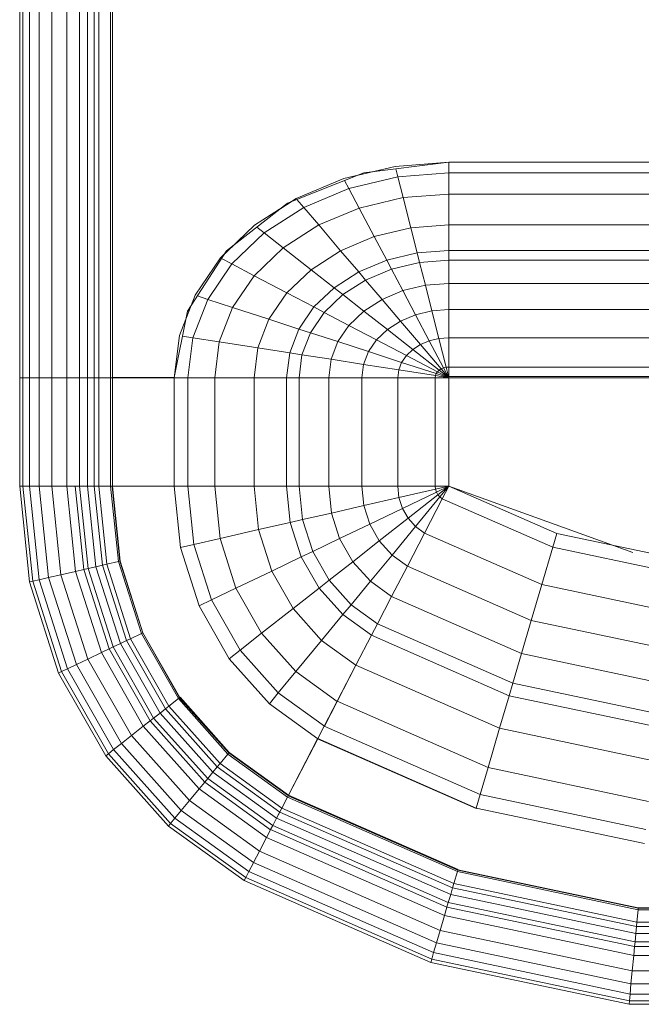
# Model space of a CAD drawing. Header units: millimetres. Extents: x 19580 to 41622, y 4748 to 42776.
# Tile 22 of 65: x 21488 to 21750, y 42128 to 42544. Entities that reach past the tile are written whole.
import ezdxf

# ---------------------------------------------------------------- set-up
doc = ezdxf.new("R2010")
doc.units = ezdxf.units.MM
doc.layers.add('M-EQPM-____-OTLN', color=50, linetype='Continuous', lineweight=20)

# ---------------------------------------------------------------- blocks, each defined once
blk = doc.blocks.new('Прямая форма - 83 new-608916-В_Этаж 01_Отопление')
at = {"layer": 'M-EQPM-____-OTLN', "color": 9}
for p, q in [((-299.99, 0), (-299.99, -183.27)), ((-291.73, 0), (-291.73, -183.27)), ((-271.3, 0), (-271.3, -183.27)), ((-268.48, 0), (-268.48, -183.27)), ((-266.64, 0), (-266.64, -183.27)), ((-261.6, 0), (-261.6, -183.27)), ((-260.87, -183.24), (-260.87, 0)), ((-298.6, 0), (-298.6, -183.27)), ((-295.82, 0), (-295.82, -183.27)), ((-286.45, 0), (-286.45, -183.27)), ((-280.15, 0), (-280.15, -183.27)), ((-274.68, 0), (-274.68, -183.27)), ((-260.84, 0), (-260.84, -183.27)), ((-163.2, -99.24), (-141.45, -94.07)), ((-118.83, -92.28), (-154.66, -96.74)), ((-141.45, -94.07), (-118.83, -92.32)), ((-141.2, -95.06), (-140.32, -98.51)), ((-21.4, -92.28), (-118.83, -92.28)), ((-118.83, -92.32), (-21.39, -92.32)), ((-118.83, -96.84), (-118.83, -92.32)), ((-118.83, -92.32), (-118.83, -96.84)), ((-154.66, -96.74), (-186.98, -109.66)), ((-183.25, -107.65), (-163.2, -99.24)), ((-140.32, -98.51), (-160.99, -103.42)), ((-150.5, -96.22), (-157.58, -97.91)), ((-118.83, -96.84), (-140.32, -98.51)), ((-140.32, -98.51), (-138.11, -107.25)), ((-21.06, -96.84), (-118.83, -96.84)), ((-118.83, -105.76), (-118.83, -96.84)), ((-118.83, -96.84), (-118.83, -105.76)), ((-160.99, -103.42), (-180.04, -111.41)), ((-162.8, -99.99), (-160.99, -103.42)), ((-160.99, -103.42), (-156.64, -111.66)), ((-200.82, -118.96), (-183.25, -107.65)), ((-182.92, -108.03), (-180.04, -111.41)), ((-138.11, -107.25), (-156.64, -111.66)), ((-118.83, -105.76), (-138.11, -107.25)), ((-138.11, -107.25), (-134.86, -120.03)), ((-18.71, -105.76), (-118.83, -105.76)), ((-118.83, -118.79), (-118.83, -105.76)), ((-118.83, -105.76), (-118.83, -118.79)), ((-186.98, -109.66), (-212.64, -129.78)), ((-180.04, -111.41), (-196.74, -122.16)), ((-185.36, -109.01), (-189.8, -111.86)), ((-180.04, -111.41), (-173.73, -118.82)), ((-156.64, -111.66), (-173.73, -118.82)), ((-156.64, -111.66), (-150.29, -123.7)), ((-215.24, -132.74), (-200.82, -118.96)), ((-199.83, -119.73), (-196.74, -122.16)), ((-173.73, -118.82), (-188.7, -128.46)), ((-173.73, -118.82), (-164.5, -129.66)), ((-134.86, -120.03), (-150.29, -123.7)), ((-118.83, -118.79), (-134.86, -120.03)), ((-134.86, -120.03), (-132.18, -130.59)), ((-16.37, -118.79), (-118.83, -118.79)), ((-118.83, -129.56), (-118.83, -118.79)), ((-118.83, -118.79), (-118.83, -129.56)), ((-196.74, -122.16), (-210.44, -135.26)), ((-196.74, -122.16), (-188.7, -128.46)), ((-150.29, -123.7), (-164.5, -129.66)), ((-150.29, -123.7), (-145.03, -133.65)), ((-209.86, -127.6), (-213.45, -131.03)), ((-188.7, -128.46), (-200.99, -140.21)), ((-188.7, -128.46), (-176.96, -137.68)), ((-212.64, -129.78), (-229.11, -155.13)), ((-225.96, -148.47), (-215.24, -132.74)), ((-164.5, -129.66), (-176.96, -137.68)), ((-164.5, -129.66), (-156.87, -138.61)), ((-132.18, -130.59), (-145.03, -133.65)), ((-118.83, -129.56), (-132.18, -130.59)), ((-132.18, -130.59), (-131.15, -134.66)), ((-15, -129.56), (-118.83, -129.56)), ((-118.83, -133.71), (-118.83, -129.56)), ((-118.83, -129.56), (-118.83, -133.71)), ((-210.44, -135.26), (-220.62, -150.2)), ((-214.73, -133.01), (-210.44, -135.26)), ((-210.44, -135.26), (-200.99, -140.21)), ((-145.03, -133.65), (-156.87, -138.61)), ((-145.03, -133.65), (-143.01, -137.48)), ((-131.15, -134.66), (-143.01, -137.48)), ((-118.83, -133.71), (-131.15, -134.66)), ((-131.15, -134.66), (-128.72, -144.27)), ((-14.47, -133.71), (-118.83, -133.71)), ((-118.83, -143.5), (-118.83, -133.71)), ((-118.83, -133.71), (-118.83, -143.5)), ((-200.99, -140.21), (-210.13, -153.61)), ((-200.99, -140.21), (-187.18, -147.45)), ((-176.96, -137.68), (-187.18, -147.45)), ((-176.96, -137.68), (-167.24, -145.29)), ((-156.87, -138.61), (-167.24, -145.29)), ((-156.87, -138.61), (-153.93, -142.06)), ((-143.01, -137.48), (-153.93, -142.06)), ((-143.01, -137.48), (-138.23, -146.53)), ((-167.24, -145.29), (-175.76, -153.43)), ((-167.24, -145.29), (-163.51, -148.22)), ((-153.93, -142.06), (-163.51, -148.22)), ((-153.93, -142.06), (-146.99, -150.2)), ((-128.72, -144.27), (-138.23, -146.53)), ((-118.83, -143.5), (-128.72, -144.27)), ((-128.72, -144.27), (-125.98, -155.06)), ((-13.23, -143.5), (-118.83, -143.5)), ((-118.83, -154.51), (-118.83, -143.5)), ((-118.83, -143.5), (-118.83, -154.51)), ((-232.55, -165.53), (-225.96, -148.47)), ((-224.98, -148.78), (-220.62, -150.2)), ((-187.18, -147.45), (-194.78, -158.6)), ((-187.18, -147.45), (-175.76, -153.43)), ((-163.51, -148.22), (-171.37, -155.74)), ((-163.51, -148.22), (-154.68, -155.15)), ((-138.23, -146.53), (-146.99, -150.2)), ((-138.23, -146.53), (-132.86, -156.7)), ((-227.69, -152.95), (-229.73, -158.23)), ((-220.62, -150.2), (-226.89, -166.41)), ((-220.62, -150.2), (-210.13, -153.61)), ((-210.13, -153.61), (-215.75, -168.15)), ((-210.13, -153.61), (-194.78, -158.6)), ((-175.76, -153.43), (-182.09, -162.72)), ((-175.76, -153.43), (-171.37, -155.74)), ((-146.99, -150.2), (-154.68, -155.15)), ((-146.99, -150.2), (-139.2, -159.35)), ((-229.11, -155.13), (-234.78, -183.24)), ((-171.37, -155.74), (-177.21, -164.3)), ((-171.37, -155.74), (-160.98, -161.18)), ((-154.68, -155.15), (-160.98, -161.18)), ((-154.68, -155.15), (-144.76, -162.93)), ((-132.86, -156.7), (-139.2, -159.35)), ((-125.98, -155.06), (-132.86, -156.7)), ((-132.86, -156.7), (-127.07, -167.67)), ((-118.83, -154.51), (-125.98, -155.06)), ((-125.98, -155.06), (-123.03, -166.71)), ((-11.83, -154.51), (-118.83, -154.51)), ((-118.83, -166.38), (-118.83, -154.51)), ((-118.83, -154.51), (-118.83, -166.38)), ((-194.78, -158.6), (-199.45, -170.69)), ((-194.78, -158.6), (-182.09, -162.72)), ((-160.98, -161.18), (-165.67, -168.05)), ((-160.98, -161.18), (-149.32, -167.29)), ((-139.2, -159.35), (-144.76, -162.93)), ((-139.2, -159.35), (-130.79, -169.23)), ((-234.78, -183.27), (-232.55, -165.53)), ((-231.25, -165.73), (-226.89, -166.41)), ((-182.09, -162.72), (-185.98, -172.79)), ((-182.09, -162.72), (-177.21, -164.3)), ((-177.21, -164.3), (-180.8, -173.6)), ((-177.21, -164.3), (-165.67, -168.05)), ((-144.76, -162.93), (-149.32, -167.29)), ((-144.76, -162.93), (-134.05, -171.33)), ((-226.89, -166.41), (-229.01, -183.27)), ((-226.89, -166.41), (-215.75, -168.15)), ((-215.75, -168.15), (-217.65, -183.27)), ((-215.75, -168.15), (-199.45, -170.69)), ((-165.67, -168.05), (-168.55, -175.51)), ((-165.67, -168.05), (-152.71, -172.26)), ((-149.32, -167.29), (-152.71, -172.26)), ((-149.32, -167.29), (-136.73, -173.89)), ((-130.79, -169.23), (-134.05, -171.33)), ((-127.07, -167.67), (-130.79, -169.23)), ((-130.79, -169.23), (-122.01, -179.53)), ((-123.03, -166.71), (-127.07, -167.67)), ((-127.07, -167.67), (-121.02, -179.12)), ((-118.83, -166.38), (-123.03, -166.71)), ((-123.03, -166.71), (-119.94, -178.86)), ((-9.11, -166.38), (-118.83, -166.38)), ((-118.83, -178.78), (-118.83, -166.38)), ((-118.83, -166.38), (-118.83, -178.78)), ((-199.45, -170.69), (-201.03, -183.27)), ((-199.45, -170.69), (-185.98, -172.79)), ((-185.98, -172.79), (-187.3, -183.27)), ((-185.98, -172.79), (-180.8, -173.6)), ((-180.8, -173.6), (-182.02, -183.27)), ((-180.8, -173.6), (-168.55, -175.51)), ((-152.71, -172.26), (-154.8, -177.66)), ((-152.71, -172.26), (-138.72, -176.81)), ((-136.73, -173.89), (-138.72, -176.81)), ((-134.05, -171.33), (-136.73, -173.89)), ((-136.73, -173.89), (-123.59, -180.77)), ((-134.05, -171.33), (-122.88, -180.09)), ((-168.55, -175.51), (-169.53, -183.27)), ((-168.55, -175.51), (-154.8, -177.66)), ((-154.8, -177.66), (-155.5, -183.27)), ((-154.8, -177.66), (-139.94, -179.98)), ((-138.72, -176.81), (-139.94, -179.98)), ((-138.72, -176.81), (-124.12, -181.55)), ((-139.94, -179.98), (-140.36, -183.27)), ((-139.94, -179.98), (-124.45, -182.4)), ((-124.45, -182.4), (-124.56, -183.27)), ((-124.12, -181.55), (-124.45, -182.4)), ((-124.45, -182.4), (-118.83, -183.27)), ((-123.59, -180.77), (-124.12, -181.55)), ((-124.12, -181.55), (-118.83, -183.27)), ((-122.88, -180.09), (-123.59, -180.77)), ((-123.59, -180.77), (-118.83, -183.27)), ((-122.01, -179.53), (-122.88, -180.09)), ((-122.88, -180.09), (-118.83, -183.27)), ((-121.02, -179.12), (-122.01, -179.53)), ((-122.01, -179.53), (-118.83, -183.27)), ((-119.94, -178.86), (-121.02, -179.12)), ((-121.02, -179.12), (-118.83, -183.27)), ((-118.83, -178.78), (-119.94, -178.86)), ((-119.94, -178.86), (-118.83, -183.27)), ((118.83, -178.78), (-118.83, -178.78)), ((-118.83, -182.73), (-118.83, -178.78)), ((-118.83, -178.78), (-118.83, -182.73)), ((-118.83, -182.73), (-5.2, -182.73)), ((-298.6, -183.27), (-299.99, -183.27)), ((-299.99, -183.27), (-299.99, -229.09)), ((-299.99, -183.27), (-298.6, -183.27)), ((-295.82, -183.27), (-298.6, -183.27)), ((-298.6, -183.27), (-298.6, -229.09)), ((-298.6, -183.27), (-295.82, -183.27)), ((-291.73, -183.27), (-295.82, -183.27)), ((-295.82, -183.27), (-295.82, -229.09)), ((-295.82, -183.27), (-291.73, -183.27)), ((-286.45, -183.27), (-291.73, -183.27)), ((-291.73, -183.27), (-291.73, -229.09)), ((-291.73, -183.27), (-286.45, -183.27)), ((-280.15, -183.27), (-286.45, -183.27)), ((-286.45, -183.27), (-286.45, -229.09)), ((-286.45, -183.27), (-280.15, -183.27)), ((-276.59, -183.27), (-280.15, -183.27)), ((-280.15, -183.27), (-280.15, -229.09)), ((-280.15, -183.27), (-276.59, -183.27)), ((-274.68, -183.27), (-276.59, -183.27)), ((-276.59, -183.27), (-274.68, -183.27)), ((-271.3, -183.27), (-274.68, -183.27)), ((-274.68, -183.27), (-274.68, -229.09)), ((-274.68, -183.27), (-271.3, -183.27)), ((-268.48, -183.27), (-271.3, -183.27)), ((-271.3, -183.27), (-271.3, -229.09)), ((-271.3, -183.27), (-268.48, -183.27)), ((-266.64, -183.27), (-268.48, -183.27)), ((-268.48, -183.27), (-268.48, -229.09)), ((-268.48, -183.27), (-266.64, -183.27)), ((-261.6, -183.27), (-266.64, -183.27)), ((-266.64, -183.27), (-266.64, -229.09)), ((-266.64, -183.27), (-261.6, -183.27)), ((-260.87, -183.27), (-261.6, -183.27)), ((-261.6, -183.27), (-261.6, -229.09)), ((-261.6, -183.27), (-260.87, -183.27)), ((-234.78, -183.24), (-260.84, -183.24)), ((-260.84, -183.27), (-260.84, -229.09)), ((-260.84, -183.27), (-234.78, -183.27)), ((-234.78, -183.27), (-234.78, -229.09)), ((-234.78, -183.27), (-229.01, -183.27)), ((-229.01, -183.27), (-234.78, -183.27)), ((-229.01, -183.27), (-229.01, -229.09)), ((-229.01, -183.27), (-217.65, -183.27)), ((-217.65, -183.27), (-229.01, -183.27)), ((-217.65, -183.27), (-217.65, -229.09)), ((-217.65, -183.27), (-201.03, -183.27)), ((-201.03, -183.27), (-217.65, -183.27)), ((-201.03, -183.27), (-201.03, -229.09)), ((-201.03, -183.27), (-187.3, -183.27)), ((-187.3, -183.27), (-201.03, -183.27)), ((-187.3, -183.27), (-187.3, -229.09)), ((-187.3, -183.27), (-182.02, -183.27)), ((-182.02, -183.27), (-187.3, -183.27)), ((-182.02, -183.27), (-182.02, -229.09)), ((-182.02, -183.27), (-169.53, -183.27)), ((-169.53, -183.27), (-182.02, -183.27)), ((-169.53, -183.27), (-169.53, -229.09)), ((-169.53, -183.27), (-155.5, -183.27)), ((-155.5, -183.27), (-169.53, -183.27)), ((-155.5, -183.27), (-155.5, -229.09)), ((-155.5, -183.27), (-140.36, -183.27)), ((-140.36, -183.27), (-155.5, -183.27)), ((-140.36, -183.27), (-140.36, -229.09)), ((-140.36, -183.27), (-124.56, -183.27)), ((-124.56, -183.27), (-140.36, -183.27)), ((-124.56, -183.27), (-124.56, -229.09)), ((-124.56, -183.27), (-118.83, -183.27)), ((-118.83, -183.27), (-124.56, -183.27)), ((-118.83, -183.27), (-118.83, -229.07)), ((-7.32, -183.27), (-118.83, -183.27)), ((-118.83, -229.07), (-118.83, -183.27)), ((-298.6, -229.09), (-299.99, -229.09)), ((-299.99, -229.09), (-295.83, -269.46)), ((-299.99, -229.09), (-298.6, -229.09)), ((-299.99, -229.09), (-295.83, -269.46)), ((-295.82, -229.09), (-298.6, -229.09)), ((-298.6, -229.09), (-294.47, -269.15)), ((-298.6, -229.09), (-295.82, -229.09)), ((-298.6, -229.09), (-294.47, -269.15)), ((-291.73, -229.09), (-295.82, -229.09)), ((-295.82, -229.09), (-291.75, -268.53)), ((-295.82, -229.09), (-291.73, -229.09)), ((-295.82, -229.09), (-291.75, -268.53)), ((-286.45, -229.09), (-291.73, -229.09)), ((-291.73, -229.09), (-287.76, -267.61)), ((-291.73, -229.09), (-286.45, -229.09)), ((-291.73, -229.09), (-287.76, -267.61)), ((-280.15, -229.09), (-286.45, -229.09)), ((-286.45, -229.09), (-282.6, -266.44)), ((-286.45, -229.09), (-280.15, -229.09)), ((-286.45, -229.09), (-282.6, -266.44)), ((-276.59, -229.09), (-280.15, -229.09)), ((-280.15, -229.09), (-276.45, -265.04)), ((-280.15, -229.09), (-276.59, -229.09)), ((-280.15, -229.09), (-276.45, -265.04)), ((-274.68, -229.09), (-276.59, -229.09)), ((-276.59, -229.09), (-272.96, -264.24)), ((-276.59, -229.09), (-274.68, -229.09)), ((-276.59, -229.09), (-272.96, -264.24)), ((-271.3, -229.09), (-274.68, -229.09)), ((-274.68, -229.09), (-271.1, -263.82)), ((-274.68, -229.09), (-271.3, -229.09)), ((-274.68, -229.09), (-271.1, -263.82)), ((-268.48, -229.09), (-271.3, -229.09)), ((-271.3, -229.09), (-267.8, -263.06)), ((-271.3, -229.09), (-268.48, -229.09)), ((-271.3, -229.09), (-267.8, -263.06)), ((-266.64, -229.09), (-268.48, -229.09)), ((-268.48, -229.09), (-265.04, -262.43)), ((-268.48, -229.09), (-266.64, -229.09)), ((-268.48, -229.09), (-265.04, -262.43)), ((-261.6, -229.09), (-266.64, -229.09)), ((-266.64, -229.09), (-263.25, -262.03)), ((-266.64, -229.09), (-261.6, -229.09)), ((-266.64, -229.09), (-263.25, -262.03)), ((-261.6, -229.09), (-258.32, -260.9)), ((-261.6, -229.09), (-260.97, -229.09)), ((-261.6, -229.09), (-258.32, -260.9)), ((-260.97, -229.09), (-257.71, -260.76)), ((-260.97, -229.09), (-260.84, -229.09)), ((-260.97, -229.09), (-257.71, -260.76)), ((-234.78, -229.09), (-260.84, -229.09)), ((-260.71, -229.09), (-260.84, -229.09)), ((-257.58, -260.73), (-260.84, -229.09)), ((-260.84, -229.09), (-257.58, -260.73)), ((-234.91, -229.09), (-260.71, -229.09)), ((-234.91, -229.09), (-234.78, -229.09)), ((-229.01, -229.09), (-234.78, -229.09)), ((-234.78, -229.09), (-229.01, -229.09)), ((-234.78, -229.09), (-232.12, -254.93)), ((-232.12, -254.93), (-234.78, -229.09)), ((-217.65, -229.09), (-229.01, -229.09)), ((-229.01, -229.09), (-226.48, -253.64)), ((-229.01, -229.09), (-217.65, -229.09)), ((-229.01, -229.09), (-226.48, -253.64)), ((-201.03, -229.09), (-217.65, -229.09)), ((-217.65, -229.09), (-215.38, -251.11)), ((-217.65, -229.09), (-201.03, -229.09)), ((-217.65, -229.09), (-215.38, -251.11)), ((-187.3, -229.09), (-201.03, -229.09)), ((-201.03, -229.09), (-199.15, -247.41)), ((-201.03, -229.09), (-187.3, -229.09)), ((-201.03, -229.09), (-199.15, -247.41)), ((-182.02, -229.09), (-187.3, -229.09)), ((-187.3, -229.09), (-185.73, -244.35)), ((-187.3, -229.09), (-182.02, -229.09)), ((-187.3, -229.09), (-185.73, -244.35)), ((-169.53, -229.09), (-182.02, -229.09)), ((-182.02, -229.09), (-180.56, -243.17)), ((-182.02, -229.09), (-169.53, -229.09)), ((-182.02, -229.09), (-180.56, -243.17)), ((-155.5, -229.09), (-169.53, -229.09)), ((-169.53, -229.09), (-168.36, -240.39)), ((-169.53, -229.09), (-155.5, -229.09)), ((-169.53, -229.09), (-168.36, -240.39)), ((-140.36, -229.09), (-155.5, -229.09)), ((-155.5, -229.09), (-154.66, -237.26)), ((-155.5, -229.09), (-140.36, -229.09)), ((-155.5, -229.09), (-154.66, -237.26)), ((-124.56, -229.09), (-140.36, -229.09)), ((-140.36, -229.09), (-139.86, -233.89)), ((-140.36, -229.09), (-124.56, -229.09)), ((-140.36, -229.09), (-139.86, -233.89)), ((-139.86, -233.89), (-124.43, -230.37)), ((-139.86, -233.89), (-124.43, -230.37)), ((-138.4, -238.46), (-124.04, -231.59)), ((-138.4, -238.46), (-124.04, -231.59)), ((-136.04, -242.61), (-123.41, -232.69)), ((-136.04, -242.61), (-123.41, -232.69)), ((-118.83, -229.09), (-124.56, -229.09)), ((-118.83, -229.09), (-124.56, -229.09)), ((-124.56, -229.09), (-124.43, -230.37)), ((-124.56, -229.09), (-124.43, -230.37)), ((-118.83, -229.09), (-124.43, -230.37)), ((-118.83, -229.09), (-124.43, -230.37)), ((-124.43, -230.37), (-124.04, -231.59)), ((-124.43, -230.37), (-124.04, -231.59)), ((-118.83, -229.09), (-124.04, -231.59)), ((-118.83, -229.09), (-124.04, -231.59)), ((-124.04, -231.59), (-123.41, -232.69)), ((-124.04, -231.59), (-123.41, -232.69)), ((-118.83, -229.09), (-123.41, -232.69)), ((-118.83, -229.09), (-123.41, -232.69)), ((-123.41, -232.69), (-122.57, -233.63)), ((-123.41, -232.69), (-122.57, -233.63)), ((-118.83, -229.09), (-122.57, -233.63)), ((-118.83, -229.09), (-122.57, -233.63)), ((-121.57, -234.34), (-118.85, -229.09)), ((-118.83, -229.09), (-121.56, -234.36)), ((-118.83, -229.07), (-73.23, -249.09)), ((-41.1, -257.04), (-118.83, -229.09)), ((-154.66, -237.26), (-139.86, -233.89)), ((-154.66, -237.26), (-139.86, -233.89)), ((-139.86, -233.89), (-138.4, -238.46)), ((-139.86, -233.89), (-138.4, -238.46)), ((-132.89, -246.14), (-122.57, -233.63)), ((-132.89, -246.14), (-122.57, -233.63)), ((-129.1, -248.85), (-121.57, -234.34)), ((-129.09, -248.88), (-121.56, -234.36)), ((-122.57, -233.63), (-121.56, -234.36)), ((-122.57, -233.63), (-121.56, -234.36)), ((-121.57, -234.34), (-74.91, -254.82)), ((-121.57, -234.34), (-74.91, -254.82)), ((-180.56, -243.17), (-168.36, -240.39)), ((-180.56, -243.17), (-168.36, -240.39)), ((-168.36, -240.39), (-154.66, -237.26)), ((-168.36, -240.39), (-154.66, -237.26)), ((-168.36, -240.39), (-164.92, -251.17)), ((-168.36, -240.39), (-164.92, -251.17)), ((-154.66, -237.26), (-152.17, -245.06)), ((-154.66, -237.26), (-152.17, -245.06)), ((-152.17, -245.06), (-138.4, -238.46)), ((-152.17, -245.06), (-138.4, -238.46)), ((-138.4, -238.46), (-136.04, -242.61)), ((-138.4, -238.46), (-136.04, -242.61)), ((-199.15, -247.41), (-185.73, -244.35)), ((-199.15, -247.41), (-185.73, -244.35)), ((-185.73, -244.35), (-180.56, -243.17)), ((-185.73, -244.35), (-180.56, -243.17)), ((-185.73, -244.35), (-181.08, -258.9)), ((-185.73, -244.35), (-181.08, -258.9)), ((-180.56, -243.17), (-176.28, -256.6)), ((-180.56, -243.17), (-176.28, -256.6)), ((-164.92, -251.17), (-152.17, -245.06)), ((-164.92, -251.17), (-152.17, -245.06)), ((-152.17, -245.06), (-148.15, -252.12)), ((-152.17, -245.06), (-148.15, -252.12)), ((-148.15, -252.12), (-136.04, -242.61)), ((-148.15, -252.12), (-136.04, -242.61)), ((-136.04, -242.61), (-132.89, -246.14)), ((-136.04, -242.61), (-132.89, -246.14)), ((-215.38, -251.11), (-199.15, -247.41)), ((-215.38, -251.11), (-199.15, -247.41)), ((-199.15, -247.41), (-193.57, -264.88)), ((-199.15, -247.41), (-193.57, -264.88)), ((-142.78, -258.12), (-132.89, -246.14)), ((-142.78, -258.12), (-132.89, -246.14)), ((-136.32, -262.77), (-129.1, -248.85)), ((-136.31, -262.79), (-129.09, -248.88)), ((-132.89, -246.14), (-129.09, -248.88)), ((-132.89, -246.14), (-129.09, -248.88)), ((-129.1, -248.85), (-79.55, -270.61)), ((-129.1, -248.85), (-79.55, -270.61)), ((-74.91, -254.82), (-73.23, -249.09)), ((-74.91, -254.82), (-73.23, -249.09)), ((-73.23, -249.09), (-24.73, -259.3)), ((-226.48, -253.64), (-215.38, -251.11)), ((-226.48, -253.64), (-215.38, -251.11)), ((-215.38, -251.11), (-208.67, -272.12)), ((-215.38, -251.11), (-208.67, -272.12)), ((-176.28, -256.6), (-164.92, -251.17)), ((-176.28, -256.6), (-164.92, -251.17)), ((-164.92, -251.17), (-159.36, -260.93)), ((-164.92, -251.17), (-159.36, -260.93)), ((-159.36, -260.93), (-148.15, -252.12)), ((-159.36, -260.93), (-148.15, -252.12)), ((-148.15, -252.12), (-142.78, -258.12)), ((-148.15, -252.12), (-142.78, -258.12)), ((-232.12, -254.93), (-226.48, -253.64)), ((-232.12, -254.93), (-226.48, -253.64)), ((-232.12, -254.93), (-224.25, -279.58)), ((-224.25, -279.58), (-232.12, -254.93)), ((-226.48, -253.64), (-219, -277.06)), ((-226.48, -253.64), (-219, -277.06)), ((-181.08, -258.9), (-176.28, -256.6)), ((-181.08, -258.9), (-176.28, -256.6)), ((-176.28, -256.6), (-169.35, -268.77)), ((-176.28, -256.6), (-169.35, -268.77)), ((-79.55, -270.61), (-74.91, -254.82)), ((-79.55, -270.61), (-74.91, -254.82)), ((-74.91, -254.82), (-25.3, -265.27)), ((-74.91, -254.82), (-25.3, -265.27)), ((-263.25, -262.03), (-258.32, -260.9)), ((-263.25, -262.03), (-258.32, -260.9)), ((-258.32, -260.9), (-257.71, -260.76)), ((-258.32, -260.9), (-257.71, -260.76)), ((-258.32, -260.9), (-248.63, -291.25)), ((-258.32, -260.9), (-248.63, -291.25)), ((-257.71, -260.76), (-257.58, -260.73)), ((-257.71, -260.76), (-257.58, -260.73)), ((-257.71, -260.76), (-248.06, -290.98)), ((-257.71, -260.76), (-248.06, -290.98)), ((-247.94, -290.92), (-257.58, -260.73)), ((-257.58, -260.73), (-247.94, -290.92)), ((-193.57, -264.88), (-181.08, -258.9)), ((-193.57, -264.88), (-181.08, -258.9)), ((-181.08, -258.9), (-173.57, -272.09)), ((-181.08, -258.9), (-173.57, -272.09)), ((-169.35, -268.77), (-159.36, -260.93)), ((-169.35, -268.77), (-159.36, -260.93)), ((-159.36, -260.93), (-151.94, -269.23)), ((-159.36, -260.93), (-151.94, -269.23)), ((-151.94, -269.23), (-142.78, -258.12)), ((-151.94, -269.23), (-142.78, -258.12)), ((-142.78, -258.12), (-136.31, -262.79)), ((-142.78, -258.12), (-136.31, -262.79)), ((-282.6, -266.44), (-276.45, -265.04)), ((-282.6, -266.44), (-276.45, -265.04)), ((-276.45, -265.04), (-272.96, -264.24)), ((-276.45, -265.04), (-272.96, -264.24)), ((-276.45, -265.04), (-265.5, -299.33)), ((-276.45, -265.04), (-265.5, -299.33)), ((-272.96, -264.24), (-271.1, -263.82)), ((-272.96, -264.24), (-271.1, -263.82)), ((-272.96, -264.24), (-262.26, -297.78)), ((-272.96, -264.24), (-262.26, -297.78)), ((-271.1, -263.82), (-267.8, -263.06)), ((-271.1, -263.82), (-267.8, -263.06)), ((-271.1, -263.82), (-260.52, -296.94)), ((-271.1, -263.82), (-260.52, -296.94)), ((-267.8, -263.06), (-265.04, -262.43)), ((-267.8, -263.06), (-265.04, -262.43)), ((-267.8, -263.06), (-257.45, -295.47)), ((-267.8, -263.06), (-257.45, -295.47)), ((-265.04, -262.43), (-263.25, -262.03)), ((-265.04, -262.43), (-263.25, -262.03)), ((-265.04, -262.43), (-254.88, -294.24)), ((-265.04, -262.43), (-254.88, -294.24)), ((-263.25, -262.03), (-253.22, -293.45)), ((-263.25, -262.03), (-253.22, -293.45)), ((-208.67, -272.12), (-193.57, -264.88)), ((-208.67, -272.12), (-193.57, -264.88)), ((-193.57, -264.88), (-184.55, -280.71)), ((-193.57, -264.88), (-184.55, -280.71)), ((-143.01, -275.66), (-136.32, -262.77)), ((-143, -275.69), (-136.31, -262.79)), ((-136.32, -262.77), (-84, -285.74)), ((-136.32, -262.77), (-84, -285.74)), ((-295.83, -269.46), (-294.47, -269.15)), ((-295.83, -269.46), (-294.47, -269.15)), ((-295.83, -269.46), (-283.54, -307.97)), ((-295.83, -269.46), (-283.54, -307.97)), ((-294.47, -269.15), (-291.75, -268.53)), ((-294.47, -269.15), (-291.75, -268.53)), ((-294.47, -269.15), (-282.27, -307.36)), ((-294.47, -269.15), (-282.27, -307.36)), ((-291.75, -268.53), (-287.76, -267.61)), ((-291.75, -268.53), (-287.76, -267.61)), ((-291.75, -268.53), (-279.74, -306.15)), ((-291.75, -268.53), (-279.74, -306.15)), ((-287.76, -267.61), (-282.6, -266.44)), ((-287.76, -267.61), (-282.6, -266.44)), ((-287.76, -267.61), (-276.02, -304.37)), ((-287.76, -267.61), (-276.02, -304.37)), ((-282.6, -266.44), (-271.23, -302.07)), ((-282.6, -266.44), (-271.23, -302.07)), ((-173.57, -272.09), (-169.35, -268.77)), ((-173.57, -272.09), (-169.35, -268.77)), ((-169.35, -268.77), (-160.1, -279.12)), ((-169.35, -268.77), (-160.1, -279.12)), ((-160.1, -279.12), (-151.94, -269.23)), ((-160.1, -279.12), (-151.94, -269.23)), ((-151.94, -269.23), (-143, -275.69)), ((-151.94, -269.23), (-143, -275.69)), ((-219, -277.06), (-208.67, -272.12)), ((-219, -277.06), (-208.67, -272.12)), ((-208.67, -272.12), (-197.84, -291.15)), ((-208.67, -272.12), (-197.84, -291.15)), ((-184.55, -280.71), (-173.57, -272.09)), ((-184.55, -280.71), (-173.57, -272.09)), ((-173.57, -272.09), (-163.55, -283.3)), ((-173.57, -272.09), (-163.55, -283.3)), ((-84, -285.74), (-79.55, -270.61)), ((-84, -285.74), (-79.55, -270.61)), ((-79.55, -270.61), (-26.87, -281.7)), ((-79.55, -270.61), (-26.87, -281.7)), ((-224.25, -279.58), (-219, -277.06)), ((-224.25, -279.58), (-219, -277.06)), ((-219, -277.06), (-206.92, -298.28)), ((-219, -277.06), (-206.92, -298.28)), ((-148.97, -287.14), (-143.01, -275.66)), ((-148.95, -287.16), (-143, -275.69)), ((-143.01, -275.66), (-88.12, -299.76)), ((-143.01, -275.66), (-88.12, -299.76)), ((-224.25, -279.58), (-211.54, -301.9)), ((-211.54, -301.9), (-224.25, -279.58)), ((-197.84, -291.15), (-184.55, -280.71)), ((-197.84, -291.15), (-184.55, -280.71)), ((-184.55, -280.71), (-172.52, -294.17)), ((-184.55, -280.71), (-172.52, -294.17)), ((-163.55, -283.3), (-160.1, -279.12)), ((-163.55, -283.3), (-160.1, -279.12)), ((-160.1, -279.12), (-148.95, -287.16)), ((-160.1, -279.12), (-148.95, -287.16)), ((-172.52, -294.17), (-163.55, -283.3)), ((-172.52, -294.17), (-163.55, -283.3)), ((-163.55, -283.3), (-151.47, -292.02)), ((-163.55, -283.3), (-151.47, -292.02)), ((-88.12, -299.76), (-84, -285.74)), ((-88.12, -299.76), (-84, -285.74)), ((-84, -285.74), (-28.37, -297.46)), ((-84, -285.74), (-28.37, -297.46)), ((-248.06, -290.98), (-247.94, -290.92)), ((-248.06, -290.98), (-247.94, -290.92)), ((-247.94, -290.92), (-232.37, -318.27)), ((-247.94, -290.92), (-232.37, -318.27)), ((-151.49, -291.99), (-148.97, -287.14)), ((-151.47, -292.02), (-148.95, -287.16)), ((-148.97, -287.14), (-91.79, -312.24)), ((-148.97, -287.14), (-91.79, -312.24)), ((-257.45, -295.47), (-254.88, -294.24)), ((-257.45, -295.47), (-254.88, -294.24)), ((-254.88, -294.24), (-253.22, -293.45)), ((-254.88, -294.24), (-253.22, -293.45)), ((-254.88, -294.24), (-238.47, -323.06)), ((-254.88, -294.24), (-238.47, -323.06)), ((-253.22, -293.45), (-248.63, -291.25)), ((-253.22, -293.45), (-248.63, -291.25)), ((-253.22, -293.45), (-237.01, -321.91)), ((-253.22, -293.45), (-237.01, -321.91)), ((-248.63, -291.25), (-248.06, -290.98)), ((-248.63, -291.25), (-248.06, -290.98)), ((-248.63, -291.25), (-232.98, -318.74)), ((-248.63, -291.25), (-232.98, -318.74)), ((-248.06, -290.98), (-232.48, -318.35)), ((-248.06, -290.98), (-232.48, -318.35)), ((-206.92, -298.28), (-197.84, -291.15)), ((-206.92, -298.28), (-197.84, -291.15)), ((-197.84, -291.15), (-183.37, -307.32)), ((-197.84, -291.15), (-183.37, -307.32)), ((-183.37, -307.32), (-172.52, -294.17)), ((-183.37, -307.32), (-172.52, -294.17)), ((-172.52, -294.17), (-158.02, -304.64)), ((-172.52, -294.17), (-158.02, -304.64)), ((-158.03, -304.61), (-151.49, -291.99)), ((-158.02, -304.64), (-151.47, -292.02)), ((-151.49, -291.99), (-93.35, -317.52)), ((-151.49, -291.99), (-93.35, -317.52)), ((-265.5, -299.33), (-262.26, -297.78)), ((-265.5, -299.33), (-262.26, -297.78)), ((-262.26, -297.78), (-260.52, -296.94)), ((-262.26, -297.78), (-260.52, -296.94)), ((-262.26, -297.78), (-244.96, -328.16)), ((-262.26, -297.78), (-244.96, -328.16)), ((-260.52, -296.94), (-257.45, -295.47)), ((-260.52, -296.94), (-257.45, -295.47)), ((-260.52, -296.94), (-243.43, -326.96)), ((-260.52, -296.94), (-243.43, -326.96)), ((-257.45, -295.47), (-240.73, -324.84)), ((-257.45, -295.47), (-240.73, -324.84)), ((-211.54, -301.9), (-206.92, -298.28)), ((-211.54, -301.9), (-206.92, -298.28)), ((-206.92, -298.28), (-190.79, -316.32)), ((-206.92, -298.28), (-190.79, -316.32)), ((-276.02, -304.37), (-271.23, -302.07)), ((-276.02, -304.37), (-271.23, -302.07)), ((-271.23, -302.07), (-265.5, -299.33)), ((-271.23, -302.07), (-265.5, -299.33)), ((-271.23, -302.07), (-252.85, -334.35)), ((-271.23, -302.07), (-252.85, -334.35)), ((-265.5, -299.33), (-247.81, -330.39)), ((-265.5, -299.33), (-247.81, -330.39)), ((-211.54, -301.9), (-194.56, -320.89)), ((-194.56, -320.89), (-211.54, -301.9)), ((-91.79, -312.24), (-88.12, -299.76)), ((-91.79, -312.24), (-88.12, -299.76)), ((-88.12, -299.76), (-29.77, -312.05)), ((-88.12, -299.76), (-29.77, -312.05)), ((-283.54, -307.97), (-282.27, -307.36)), ((-283.54, -307.97), (-282.27, -307.36)), ((-282.27, -307.36), (-279.74, -306.15)), ((-282.27, -307.36), (-279.74, -306.15)), ((-282.27, -307.36), (-262.56, -341.98)), ((-282.27, -307.36), (-262.56, -341.98)), ((-279.74, -306.15), (-276.02, -304.37)), ((-279.74, -306.15), (-276.02, -304.37)), ((-279.74, -306.15), (-260.34, -340.23)), ((-279.74, -306.15), (-260.34, -340.23)), ((-276.02, -304.37), (-257.07, -337.66)), ((-276.02, -304.37), (-257.07, -337.66)), ((-190.79, -316.32), (-183.37, -307.32)), ((-190.79, -316.32), (-183.37, -307.32)), ((-183.37, -307.32), (-165.94, -319.91)), ((-183.37, -307.32), (-165.94, -319.91)), ((-165.95, -319.88), (-158.03, -304.61)), ((-165.94, -319.91), (-158.02, -304.64)), ((-158.03, -304.61), (-97.38, -331.24)), ((-158.03, -304.61), (-97.38, -331.24)), ((-283.54, -307.97), (-263.67, -342.85)), ((-283.54, -307.97), (-263.67, -342.85)), ((-93.35, -317.52), (-91.79, -312.24)), ((-93.35, -317.52), (-91.79, -312.24)), ((-91.79, -312.24), (-31, -325.04)), ((-91.79, -312.24), (-31, -325.04)), ((-237.01, -321.91), (-232.98, -318.74)), ((-237.01, -321.91), (-232.98, -318.74)), ((-232.98, -318.74), (-232.48, -318.35)), ((-232.98, -318.74), (-232.48, -318.35)), ((-232.98, -318.74), (-212.08, -342.12)), ((-232.98, -318.74), (-212.08, -342.12)), ((-232.48, -318.35), (-232.37, -318.27)), ((-232.48, -318.35), (-232.37, -318.27)), ((-232.48, -318.35), (-211.67, -341.62)), ((-232.48, -318.35), (-211.67, -341.62)), ((-232.27, -318.19), (-232.37, -318.27)), ((-232.37, -318.27), (-232.27, -318.19)), ((-232.37, -318.27), (-211.59, -341.52)), ((-232.37, -318.27), (-211.59, -341.52)), ((-211.5, -341.42), (-232.27, -318.19)), ((-232.27, -318.19), (-211.5, -341.42)), ((-194.56, -320.89), (-190.79, -316.32)), ((-194.56, -320.89), (-190.79, -316.32)), ((-190.79, -316.32), (-171.36, -330.35)), ((-190.79, -316.32), (-171.36, -330.35)), ((-171.37, -330.33), (-165.95, -319.88)), ((-171.36, -330.35), (-165.94, -319.91)), ((-165.95, -319.88), (-102.26, -347.85)), ((-165.95, -319.88), (-102.26, -347.85)), ((-97.38, -331.24), (-93.35, -317.52)), ((-97.38, -331.24), (-93.35, -317.52)), ((-93.35, -317.52), (-31.53, -330.54)), ((-93.35, -317.52), (-31.53, -330.54)), ((-240.73, -324.84), (-238.47, -323.06)), ((-240.73, -324.84), (-238.47, -323.06)), ((-238.47, -323.06), (-237.01, -321.91)), ((-238.47, -323.06), (-237.01, -321.91)), ((-238.47, -323.06), (-216.57, -347.56)), ((-238.47, -323.06), (-216.57, -347.56)), ((-237.01, -321.91), (-215.37, -346.11)), ((-237.01, -321.91), (-215.37, -346.11)), ((-194.56, -320.89), (-174.11, -335.65)), ((-194.56, -320.89), (-174.11, -335.65)), ((-247.81, -330.39), (-244.96, -328.16)), ((-247.81, -330.39), (-244.96, -328.16)), ((-244.96, -328.16), (-243.43, -326.96)), ((-244.96, -328.16), (-243.43, -326.96)), ((-244.96, -328.16), (-221.87, -353.98)), ((-244.96, -328.16), (-221.87, -353.98)), ((-243.43, -326.96), (-240.73, -324.84)), ((-243.43, -326.96), (-240.73, -324.84)), ((-243.43, -326.96), (-220.62, -352.47)), ((-243.43, -326.96), (-220.62, -352.47)), ((-240.73, -324.84), (-218.42, -349.8)), ((-240.73, -324.84), (-218.42, -349.8)), ((-252.85, -334.35), (-247.81, -330.39)), ((-252.85, -334.35), (-247.81, -330.39)), ((-247.81, -330.39), (-224.2, -356.81)), ((-247.81, -330.39), (-224.2, -356.81)), ((-174.12, -335.63), (-171.37, -330.33)), ((-171.37, -330.33), (-105.6, -359.2)), ((-171.37, -330.33), (-105.6, -359.2)), ((-102.26, -347.85), (-97.38, -331.24)), ((-102.26, -347.85), (-97.38, -331.24)), ((-97.38, -331.24), (-32.89, -344.83)), ((-97.38, -331.24), (-32.89, -344.83)), ((-257.07, -337.66), (-252.85, -334.35)), ((-257.07, -337.66), (-252.85, -334.35)), ((-252.85, -334.35), (-228.31, -361.79)), ((-252.85, -334.35), (-228.31, -361.79)), ((-186.5, -359.48), (-174.19, -335.75)), ((-174.17, -335.77), (-186.47, -359.48)), ((-174.19, -335.75), (-174.12, -335.63)), ((-107.33, -365.1), (-174.19, -335.75)), ((-174.19, -335.75), (-107.33, -365.1)), ((-174.17, -335.77), (-174.11, -335.65)), ((-174.12, -335.63), (-107.3, -364.97)), ((-174.12, -335.63), (-107.3, -364.97)), ((-262.56, -341.98), (-260.34, -340.23)), ((-262.56, -341.98), (-260.34, -340.23)), ((-260.34, -340.23), (-257.07, -337.66)), ((-260.34, -340.23), (-257.07, -337.66)), ((-260.34, -340.23), (-234.43, -369.21)), ((-260.34, -340.23), (-234.43, -369.21)), ((-257.07, -337.66), (-231.76, -365.97)), ((-257.07, -337.66), (-231.76, -365.97)), ((-263.67, -342.85), (-262.56, -341.98)), ((-263.67, -342.85), (-262.56, -341.98)), ((-263.67, -342.85), (-237.16, -372.51)), ((-263.67, -342.85), (-237.16, -372.51)), ((-262.56, -341.98), (-236.25, -371.41)), ((-262.56, -341.98), (-236.25, -371.41)), ((-215.37, -346.11), (-212.08, -342.12)), ((-215.37, -346.11), (-212.08, -342.12)), ((-212.08, -342.12), (-211.67, -341.62)), ((-212.08, -342.12), (-211.67, -341.62)), ((-212.08, -342.12), (-186.91, -360.29)), ((-212.08, -342.12), (-186.91, -360.29)), ((-211.67, -341.62), (-211.59, -341.52)), ((-211.67, -341.62), (-211.59, -341.52)), ((-211.67, -341.62), (-186.62, -359.7)), ((-211.67, -341.62), (-186.62, -359.7)), ((-211.59, -341.52), (-211.5, -341.42)), ((-211.59, -341.52), (-211.5, -341.42)), ((-211.59, -341.52), (-186.56, -359.58)), ((-211.59, -341.52), (-186.56, -359.58)), ((-211.5, -341.42), (-186.47, -359.48)), ((-211.5, -341.42), (-186.47, -359.48)), ((-218.42, -349.8), (-216.57, -347.56)), ((-218.42, -349.8), (-216.57, -347.56)), ((-216.57, -347.56), (-215.37, -346.11)), ((-216.57, -347.56), (-215.37, -346.11)), ((-216.57, -347.56), (-190.19, -366.61)), ((-216.57, -347.56), (-190.19, -366.61)), ((-215.37, -346.11), (-189.31, -364.92)), ((-215.37, -346.11), (-189.31, -364.92)), ((-105.6, -359.2), (-102.26, -347.85)), ((-105.6, -359.2), (-102.26, -347.85)), ((-102.26, -347.85), (-34.54, -362.11)), ((-102.26, -347.85), (-34.54, -362.11)), ((-221.87, -353.98), (-220.62, -352.47)), ((-221.87, -353.98), (-220.62, -352.47)), ((-220.62, -352.47), (-218.42, -349.8)), ((-220.62, -352.47), (-218.42, -349.8)), ((-220.62, -352.47), (-193.14, -372.31)), ((-220.62, -352.47), (-193.14, -372.31)), ((-218.42, -349.8), (-191.53, -369.2)), ((-218.42, -349.8), (-191.53, -369.2)), ((-228.31, -361.79), (-224.2, -356.81)), ((-228.31, -361.79), (-224.2, -356.81)), ((-224.2, -356.81), (-221.87, -353.98)), ((-224.2, -356.81), (-221.87, -353.98)), ((-224.2, -356.81), (-195.76, -377.34)), ((-224.2, -356.81), (-195.76, -377.34)), ((-221.87, -353.98), (-194.04, -374.07)), ((-221.87, -353.98), (-194.04, -374.07)), ((-189.31, -364.91), (-186.91, -360.27)), ((-189.3, -364.93), (-186.9, -360.3)), ((-186.91, -360.27), (-186.62, -359.72)), ((-186.9, -360.3), (-186.6, -359.72)), ((-186.9, -360.29), (-186.9, -360.3)), ((-186.9, -360.29), (-186.9, -360.3)), ((-186.87, -360.29), (-115.17, -391.77)), ((-186.87, -360.29), (-115.17, -391.77)), ((-186.62, -359.72), (-186.56, -359.6)), ((-186.6, -359.72), (-186.54, -359.6)), ((-186.6, -359.73), (-115, -391.17)), ((-186.6, -359.73), (-115, -391.17)), ((-186.56, -359.6), (-186.5, -359.48)), ((-186.54, -359.6), (-186.47, -359.48)), ((-186.54, -359.61), (-114.96, -391.04)), ((-186.54, -359.61), (-114.96, -391.04)), ((-114.92, -390.91), (-186.5, -359.48)), ((-186.5, -359.48), (-114.92, -390.91)), ((-107.3, -364.97), (-105.6, -359.2)), ((-107.3, -364.97), (-105.6, -359.2)), ((-105.6, -359.2), (-35.67, -373.93)), ((-105.6, -359.2), (-35.67, -373.93)), ((-231.76, -365.97), (-228.31, -361.79)), ((-231.76, -365.97), (-228.31, -361.79)), ((-228.31, -361.79), (-198.76, -383.13)), ((-228.31, -361.79), (-198.76, -383.13)), ((-190.19, -366.59), (-189.31, -364.91)), ((-190.17, -366.62), (-189.3, -364.93)), ((-189.3, -364.91), (-116.66, -396.81)), ((-189.3, -364.91), (-116.66, -396.81)), ((-107.33, -365.1), (-107.3, -364.97)), ((-107.33, -365.1), (-107.3, -364.97)), ((-107.3, -364.97), (-36.24, -379.93)), ((-36.24, -379.93), (-107.3, -364.97)), ((-236.25, -371.41), (-234.43, -369.21)), ((-236.25, -371.41), (-234.43, -369.21)), ((-234.43, -369.21), (-231.76, -365.97)), ((-234.43, -369.21), (-231.76, -365.97)), ((-234.43, -369.21), (-203.22, -391.74)), ((-234.43, -369.21), (-203.22, -391.74)), ((-231.76, -365.97), (-201.27, -387.98)), ((-231.76, -365.97), (-201.27, -387.98)), ((-193.14, -372.29), (-191.53, -369.19)), ((-193.13, -372.32), (-191.52, -369.21)), ((-191.53, -369.19), (-190.19, -366.59)), ((-191.52, -369.21), (-190.17, -366.62)), ((-191.52, -369.2), (-118.02, -401.46)), ((-191.52, -369.2), (-118.02, -401.46)), ((-190.17, -366.6), (-117.19, -398.64)), ((-190.17, -366.6), (-117.19, -398.64)), ((-237.16, -372.51), (-236.25, -371.41)), ((-237.16, -372.51), (-236.25, -371.41)), ((-237.16, -372.51), (-205.2, -395.58)), ((-237.16, -372.51), (-205.2, -395.58)), ((-236.25, -371.41), (-204.55, -394.29)), ((-236.25, -371.41), (-204.55, -394.29)), ((-195.76, -377.33), (-194.06, -374.05)), ((-194.06, -374.05), (-193.14, -372.29)), ((-194.04, -374.07), (-193.13, -372.32)), ((-193.13, -372.3), (-119.02, -404.84)), ((-193.13, -372.3), (-119.02, -404.84)), ((-198.76, -383.11), (-195.77, -377.35)), ((-198.73, -383.11), (-195.74, -377.35)), ((-195.74, -377.33), (-120.62, -410.31)), ((-195.74, -377.33), (-120.62, -410.31)), ((-195.73, -377.33), (-194.04, -374.07)), ((-194.04, -374.05), (-119.58, -406.75)), ((-194.04, -374.05), (-119.58, -406.75)), ((-201.27, -387.96), (-198.77, -383.14)), ((-201.25, -387.96), (-198.75, -383.14)), ((-198.75, -383.12), (-122.48, -416.6)), ((-198.75, -383.12), (-122.48, -416.6)), ((-203.22, -391.72), (-201.29, -387.99)), ((-203.2, -391.72), (-201.26, -387.99)), ((-201.26, -387.97), (-124.03, -421.88)), ((-201.26, -387.97), (-124.03, -421.88)), ((-205.2, -395.58), (-204.54, -394.3)), ((-204.55, -394.28), (-203.24, -391.75)), ((-204.54, -394.29), (-126.04, -428.75)), ((-204.54, -394.29), (-126.04, -428.75)), ((-204.53, -394.28), (-203.21, -391.75)), ((-203.21, -391.73), (-125.23, -425.96)), ((-203.21, -391.73), (-125.23, -425.96)), ((-116.66, -396.81), (-115.17, -391.77)), ((-116.66, -396.81), (-115.17, -391.77)), ((-115.17, -391.77), (-115, -391.17)), ((-115.17, -391.77), (-115, -391.17)), ((-115.17, -391.77), (-38.9, -407.83)), ((-115.17, -391.77), (-38.9, -407.83)), ((-115, -391.17), (-114.96, -391.04)), ((-115, -391.17), (-114.96, -391.04)), ((-115, -391.17), (-38.84, -407.21)), ((-115, -391.17), (-38.84, -407.21)), ((-114.92, -390.91), (-114.96, -391.04)), ((-114.96, -391.04), (-114.92, -390.91)), ((-38.83, -407.07), (-114.96, -391.04)), ((-114.96, -391.04), (-38.83, -407.07)), ((-205.21, -395.56), (-126.45, -430.14)), ((-205.21, -395.56), (-126.45, -430.14)), ((-118.02, -401.46), (-117.19, -398.64)), ((-118.02, -401.46), (-117.19, -398.64)), ((-117.19, -398.64), (-116.66, -396.81)), ((-117.19, -398.64), (-116.66, -396.81)), ((-117.19, -398.64), (-39.58, -414.98)), ((-117.19, -398.64), (-39.58, -414.98)), ((-116.66, -396.81), (-39.4, -413.08)), ((-116.66, -396.81), (-39.4, -413.08)), ((-119.02, -404.84), (-118.02, -401.46)), ((-119.02, -404.84), (-118.02, -401.46)), ((-118.02, -401.46), (-39.86, -417.92)), ((-118.02, -401.46), (-39.86, -417.92)), ((-120.62, -410.31), (-119.58, -406.75)), ((-120.62, -410.31), (-119.58, -406.75)), ((-119.58, -406.75), (-119.02, -404.84)), ((-119.58, -406.75), (-119.02, -404.84)), ((-119.58, -406.75), (-40.39, -423.42)), ((-119.58, -406.75), (-40.39, -423.42)), ((-119.02, -404.84), (-40.2, -421.44)), ((-119.02, -404.84), (-40.2, -421.44)), ((-38.9, -407.83), (-38.84, -407.21)), ((-38.9, -407.83), (-38.84, -407.21)), ((-38.84, -407.21), (-38.83, -407.07)), ((-38.84, -407.21), (-38.83, -407.07)), ((-38.84, -407.21), (38.84, -407.21)), ((-38.84, -407.21), (38.84, -407.21)), ((-38.83, -407.07), (38.83, -407.07)), ((-38.83, -407.07), (38.83, -407.07)), ((-122.48, -416.6), (-120.62, -410.31)), ((-122.48, -416.6), (-120.62, -410.31)), ((-120.62, -410.31), (-40.74, -427.13)), ((-120.62, -410.31), (-40.74, -427.13)), ((-39.4, -413.08), (-38.9, -407.83)), ((-39.4, -413.08), (-38.9, -407.83)), ((-38.9, -407.83), (38.9, -407.83)), ((-38.9, -407.83), (38.9, -407.83)), ((-39.86, -417.92), (-39.58, -414.98)), ((-39.86, -417.92), (-39.58, -414.98)), ((-39.58, -414.98), (-39.4, -413.08)), ((-39.58, -414.98), (-39.4, -413.08)), ((-39.58, -414.98), (39.58, -414.98)), ((-39.58, -414.98), (39.58, -414.98)), ((-39.4, -413.08), (39.4, -413.08)), ((-39.4, -413.08), (39.4, -413.08)), ((-124.03, -421.88), (-122.48, -416.6)), ((-124.03, -421.88), (-122.48, -416.6)), ((-122.48, -416.6), (-41.37, -433.69)), ((-122.48, -416.6), (-41.37, -433.69)), ((-40.2, -421.44), (-39.86, -417.92)), ((-40.2, -421.44), (-39.86, -417.92)), ((-39.86, -417.92), (39.87, -417.92)), ((-39.86, -417.92), (39.87, -417.92)), ((-125.23, -425.96), (-124.03, -421.88)), ((-125.23, -425.96), (-124.03, -421.88)), ((-124.03, -421.88), (-41.89, -439.17)), ((-124.03, -421.88), (-41.89, -439.17)), ((-40.74, -427.13), (-40.39, -423.42)), ((-40.74, -427.13), (-40.39, -423.42)), ((-40.39, -423.42), (-40.2, -421.44)), ((-40.39, -423.42), (-40.2, -421.44)), ((-40.39, -423.42), (40.39, -423.42)), ((-40.39, -423.42), (40.39, -423.42)), ((-40.2, -421.44), (40.2, -421.44)), ((-40.2, -421.44), (40.2, -421.44)), ((-126.04, -428.75), (-125.23, -425.96)), ((-126.04, -428.75), (-125.23, -425.96)), ((-125.23, -425.96), (-42.3, -443.43)), ((-125.23, -425.96), (-42.3, -443.43)), ((-41.37, -433.69), (-40.74, -427.13)), ((-41.37, -433.69), (-40.74, -427.13)), ((-40.74, -427.13), (40.74, -427.13)), ((-40.74, -427.13), (40.74, -427.13)), ((-126.45, -430.14), (-126.04, -428.75)), ((-126.45, -430.14), (-126.04, -428.75)), ((-126.45, -430.14), (-42.71, -447.77)), ((-126.45, -430.14), (-42.71, -447.77)), ((-126.04, -428.75), (-42.57, -446.33)), ((-126.04, -428.75), (-42.57, -446.33)), ((-41.89, -439.17), (-41.37, -433.69)), ((-41.89, -439.17), (-41.37, -433.69)), ((-41.37, -433.69), (41.37, -433.69)), ((-41.37, -433.69), (41.37, -433.69)), ((-42.3, -443.43), (-41.89, -439.17)), ((-42.3, -443.43), (-41.89, -439.17)), ((-41.89, -439.17), (41.89, -439.17)), ((-41.89, -439.17), (41.89, -439.17)), ((-42.57, -446.33), (-42.3, -443.43)), ((-42.57, -446.33), (-42.3, -443.43)), ((-42.3, -443.43), (42.3, -443.43)), ((-42.3, -443.43), (42.3, -443.43)), ((-42.71, -447.77), (-42.57, -446.33)), ((-42.71, -447.77), (-42.57, -446.33)), ((-42.71, -447.77), (42.71, -447.77)), ((-42.71, -447.77), (42.71, -447.77)), ((-42.57, -446.33), (42.57, -446.33)), ((-42.57, -446.33), (42.57, -446.33))]:
    blk.add_line(p, q, dxfattribs=at)
blk = doc.blocks.new('Прямая форма - FU - 054-608917-В_Этаж 01_Отопление')
blk.add_blockref('Прямая форма - 83 new-608916-В_Этаж 01_Отопление', (0, 0))
blk = doc.blocks.new('83 new_ifc_RVT-1-В_Этаж 01_Отопление')
at = {"layer": 'M-EQPM-____-OTLN', "color": 9, "lineweight": 20}
blk.add_blockref('Прямая форма - FU - 054-608917-В_Этаж 01_Отопление', (21787.83, 42575.83), dxfattribs=at)

msp = doc.modelspace()

# ---------------------------------------------------------------- block references
at = {"lineweight": 9}
msp.add_blockref('83 new_ifc_RVT-1-В_Этаж 01_Отопление', (0, 0), dxfattribs=at)

doc.saveas('drawing.dxf')
